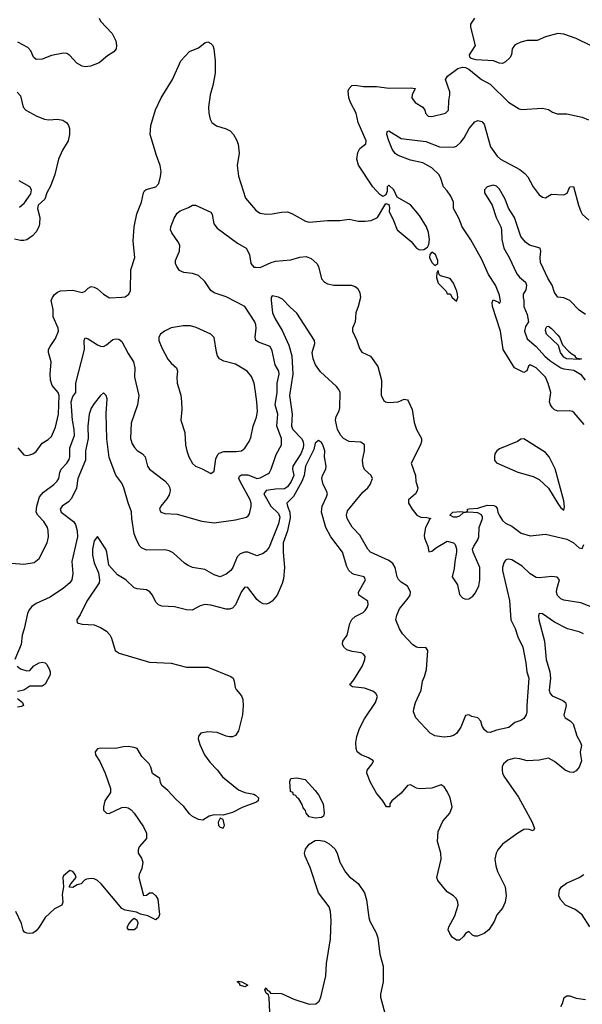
# Model space of a CAD drawing. Header units: inches. Extents: x 1384664 to 1536621, y 460766 to 646467.
# Tile 147 of 256: x 1448464 to 1452130, y 501544 to 507959. Entities that reach past the tile are written whole.
import ezdxf

# ---------------------------------------------------------------- set-up
doc = ezdxf.new("R2010")
doc.units = ezdxf.units.IN
doc.header["$MEASUREMENT"] = 0
doc.layers.add('B4540', color=7, linetype='Continuous')
doc.layers.add('B4550', color=7, linetype='Continuous')

msp = doc.modelspace()

# ---------------------------------------------------------------- linework, layer by layer
at = {"layer": 'B4540', "color": 5}
for points, elevation in [([(1448982.4, 507970), (1448990.3, 507950), (1449066.7, 507870), (1449090, 507822), (1449095.6, 507790), (1449092.8, 507770), (1449077.4, 507750), (1449036.4, 507723.6), (1448982, 507678), (1448924.8, 507655.2), (1448890, 507652.3), (1448870, 507655.4), (1448835, 507675), (1448790, 507725.1), (1448770, 507738.7), (1448750, 507740.9), (1448670, 507724.7), (1448610, 507701.3), (1448570, 507699.3), (1448554, 507714), (1448536.6, 507756.6), (1448517.7, 507777.7), (1448452.1, 507812.1)], 680), ([(1448452, 505170), (1448490, 505124.7), (1448510, 505120.7), (1448530, 505124.9), (1448550, 505130.6), (1448570, 505145.5), (1448610, 505200.7), (1448650, 505223.7), (1448670, 505243.1), (1448696.6, 505303.3), (1448716.3, 505390), (1448720.2, 505510), (1448713.4, 505530), (1448676.2, 505576.2), (1448663.8, 505610), (1448662.2, 505650), (1448669, 505730), (1448650.8, 505790), (1448652, 505810), (1448661.4, 505830), (1448697.4, 505882.6), (1448717.4, 505930), (1448714.5, 505950), (1448682.7, 506022.7), (1448682.4, 506070), (1448668.9, 506130), (1448676.4, 506150), (1448690, 506168.8), (1448710, 506184.6), (1448730, 506191.6), (1448810, 506197), (1448870, 506182), (1448890, 506190.8), (1448910, 506210.8), (1448930, 506220.5), (1448950, 506216.4), (1448970, 506205.3), (1449010.4, 506170), (1449050, 506148), (1449130, 506150.3), (1449150, 506154.4), (1449174.5, 506170), (1449184.9, 506195.1), (1449187.6, 506330), (1449214, 506410), (1449202.8, 506517.2), (1449209.8, 506610), (1449226.5, 506693.5), (1449256.9, 506770), (1449269.5, 506830), (1449276.9, 506843.1), (1449287.6, 506852.4), (1449350, 506870.3), (1449370, 506892.7), (1449382.3, 506937.7), (1449384.9, 506970), (1449379.9, 507010), (1449354.8, 507074.8), (1449314.1, 507210), (1449319.1, 507270), (1449348.5, 507371.5), (1449385.1, 507450), (1449459.8, 507570), (1449514.7, 507690), (1449570, 507751.8), (1449630, 507774.6), (1449670, 507808.5), (1449690, 507815.3), (1449710, 507804.4), (1449722, 507790), (1449728.9, 507770), (1449736.5, 507690), (1449736.5, 507610), (1449722.3, 507530), (1449704.2, 507470), (1449693.8, 507390), (1449695.6, 507350), (1449704.1, 507310), (1449716, 507290), (1449746.6, 507266.6), (1449810, 507247.2), (1449834.6, 507234.6), (1449857, 507210), (1449876.2, 507176.2), (1449887.3, 507147.3), (1449894.8, 507090), (1449880.2, 507010), (1449890, 506939.1), (1449936.2, 506796.2), (1449999.5, 506719.5), (1450000, 506719.1)], 680), ([(1448447.5, 507487.5), (1448470, 507462.8), (1448486, 507390), (1448503.8, 507370), (1448575.8, 507330), (1448624.9, 507310), (1448652.9, 507307.1), (1448710, 507311.1), (1448744.8, 507304.8), (1448770, 507286), (1448782, 507270), (1448788.8, 507250), (1448788.8, 507210), (1448779.6, 507170), (1448743.2, 507110), (1448717.3, 507050), (1448691.7, 506950), (1448665.1, 506874.9), (1448640.7, 506830), (1448626.8, 506790), (1448584, 506750), (1448580.7, 506730), (1448594.4, 506670), (1448592.4, 506630), (1448587.7, 506610), (1448570, 506577.2), (1448547.3, 506550), (1448510, 506525.1), (1448490, 506519.5), (1448470, 506520.7), (1448429, 506530)], 680), ([(1448463.1, 506736.9), (1448494.6, 506765.4), (1448535.2, 506824.8), (1448540.7, 506850), (1448529.5, 506870), (1448461.2, 506910)], 680), ([(1450000, 505978.2), (1449995, 505990), (1449930, 506089.7), (1449810, 506153.3), (1449730, 506179.3), (1449710, 506195.1), (1449670, 506253.6), (1449630, 506291.5), (1449590, 506306.2), (1449532.3, 506312.2), (1449517.7, 506317.7), (1449505.1, 506325.1), (1449487.6, 506350), (1449478.7, 506370), (1449479.7, 506390), (1449506, 506450), (1449506.4, 506490), (1449494.7, 506514.7), (1449456.1, 506570), (1449447.1, 506590), (1449448, 506610), (1449470, 506666.8), (1449490, 506698), (1449510, 506714.4), (1449564.1, 506735.9), (1449590, 506751.3), (1449610, 506750.7), (1449710, 506704), (1449718.4, 506690), (1449729.1, 506630), (1449750, 506600.9), (1449884.1, 506504.1), (1449939.3, 506470), (1449961.3, 506430), (1449970.6, 506370), (1449990, 506346.4), (1450000, 506346)], 660), ([(1450000, 505533.9), (1449991.8, 505591.8), (1449974.6, 505634.6), (1449945.6, 505670), (1449870, 505714), (1449794.9, 505734.9), (1449766, 505750), (1449752.8, 505770), (1449746, 505794), (1449730, 505889), (1449709.8, 505909.8), (1449614.1, 505954.1), (1449576.2, 505963.8), (1449530, 505964.7), (1449450, 505951.1), (1449407.3, 505930), (1449382, 505910), (1449370.6, 505890), (1449370.6, 505870), (1449390, 505821), (1449430, 505747.7), (1449450, 505721.6), (1449484.9, 505690), (1449493, 505670), (1449488.4, 505630), (1449490.4, 505590), (1449512.8, 505512.8), (1449519, 505470), (1449520.6, 505419.4), (1449514.9, 505350), (1449540.4, 505270), (1449543.7, 505190), (1449552, 505150), (1449565.7, 505110), (1449590, 505068.4), (1449610, 505050.4), (1449653.3, 505033.3), (1449710, 505002.8), (1449730, 505018), (1449741.4, 505098.6), (1449754.1, 505125.9), (1449764.4, 505135.6), (1449793.6, 505146.4), (1449875.1, 505144.9), (1449909.7, 505150.3), (1449930, 505168), (1449958.9, 505210), (1449970, 505236), (1449984.8, 505310), (1450000, 505352.7)], 680), ([(1448410, 504417.4), (1448490, 504411.5), (1448557.3, 504422.7), (1448591.4, 504448.6), (1448643.5, 504550), (1448652, 504590), (1448649.7, 504630.4), (1448643.9, 504650), (1448621.5, 504690), (1448582.7, 504730), (1448571.6, 504750), (1448574.9, 504790), (1448593, 504850), (1448619.9, 504880.1), (1448686.9, 504930), (1448708.5, 504951.5), (1448718.2, 504970), (1448725.4, 505010), (1448735, 505030), (1448771.4, 505070), (1448786.1, 505093.9), (1448790.4, 505110), (1448790.9, 505170), (1448820.9, 505250), (1448818.7, 505290), (1448807.6, 505350), (1448800.2, 505470), (1448810, 505503.8), (1448829.6, 505530), (1448829.5, 505590), (1448886.6, 505810), (1448883.1, 505870), (1448890, 505887.3), (1448910, 505880.9), (1448970, 505841.3), (1448990, 505832.9), (1449010, 505830.9), (1449030, 505841.6), (1449070, 505875.2), (1449090, 505880.6), (1449110, 505878.6), (1449130, 505863.1), (1449170, 505783.7), (1449204.7, 505730), (1449213.7, 505690), (1449212.2, 505630), (1449240.3, 505510), (1449231.5, 505450), (1449190.3, 505330), (1449186.3, 505230), (1449196.7, 505196.7), (1449211, 505171), (1449230, 505151.8), (1449264.4, 505130), (1449280.9, 505110), (1449297.2, 505050), (1449309.2, 505030), (1449410, 504954.6), (1449431.5, 504931.5), (1449442.8, 504910), (1449444.7, 504890), (1449437.5, 504862.5), (1449423.2, 504836.8), (1449384.2, 504790), (1449375.5, 504770), (1449384, 504750), (1449410, 504742.4), (1449490, 504736.9), (1449650, 504691.4), (1449730, 504681.5), (1449870, 504699.7), (1449941, 504719), (1449953.4, 504726.6), (1449960.8, 504739.2), (1449972.4, 504787.6), (1449973, 504810), (1449966, 504830), (1449899.9, 504950), (1449892.2, 504970), (1449895.5, 504984.5), (1449910, 504993.1), (1449950, 504993.8), (1450000, 504974.6)], 660), ([(1450000, 505879.5), (1449997.2, 505890), (1450000, 505910.5)], 660), ([(1450000, 504470.7), (1449950, 504489.1), (1449930, 504489.2), (1449900.4, 504479.6), (1449880.4, 504459.6), (1449853.7, 504390), (1449839.2, 504370), (1449810, 504346), (1449770, 504330.3), (1449730, 504342.6), (1449670, 504376.9), (1449590, 504390.3), (1449562.2, 504402.2), (1449537.8, 504417.8), (1449464.6, 504484.6), (1449438.2, 504498.2), (1449410, 504504.2), (1449290, 504502.3), (1449258, 504518), (1449246.4, 504530), (1449226.2, 504566.2), (1449209.6, 504609.6), (1449193.6, 504710), (1449192.7, 504752.8), (1449170, 504810.7), (1449141.3, 504910), (1449130, 504939.1), (1449091, 504991), (1449047.5, 505107.5), (1449032.5, 505227.5), (1449027.3, 505392.7), (1449034, 505490), (1449028, 505510), (1449010, 505528), (1448990, 505510.4), (1448950, 505459), (1448930, 505427.2), (1448915.8, 505390), (1448908.7, 505311.3), (1448909.5, 505230), (1448893.3, 505150), (1448892.1, 505090), (1448842.8, 504970), (1448833.7, 504906.3), (1448801.2, 504838.8), (1448781.2, 504818.8), (1448740.4, 504790), (1448727.6, 504770), (1448734.8, 504750), (1448814, 504690), (1448826.5, 504670), (1448837.5, 504630), (1448840.5, 504590), (1448804.5, 504430), (1448810.6, 504350), (1448802.5, 504310), (1448789.8, 504290), (1448750, 504255.9), (1448662.3, 504197.8), (1448570, 504156.4), (1448543, 504137), (1448525, 504115), (1448513.7, 504090), (1448492.6, 503990), (1448479.8, 503950), (1448472.3, 503887.8), (1448432.3, 503790)], 640), ([(1450000, 504194.5), (1449950, 504260.3), (1449930, 504262.6), (1449910, 504233.4), (1449870, 504147.2), (1449850, 504125.8), (1449830, 504119.7), (1449810, 504119.3), (1449710, 504145.4), (1449670.9, 504149.1), (1449640.6, 504139.4), (1449587.7, 504112.3), (1449550, 504114.9), (1449472.8, 504132.8), (1449390, 504137.1), (1449367.2, 504147.2), (1449350, 504164), (1449330, 504210.6), (1449312.2, 504232.2), (1449290, 504243.7), (1449230, 504250.3), (1449210, 504258.7), (1449155.5, 504310), (1449101.8, 504341.8), (1449044.7, 504404.7), (1449032.4, 504490), (1449025.5, 504510), (1448970, 504591), (1448950, 504562.8), (1448937.8, 504510), (1448937.4, 504470), (1448950, 504421.2), (1448976.3, 504356.3), (1448984.7, 504310), (1448982, 504290), (1448900.9, 504170), (1448858.1, 504081.8), (1448837, 504050), (1448837.2, 504030), (1448870, 504021.5), (1448950, 504015.9), (1448990, 503999.5), (1449030, 503975.2), (1449051.9, 503951.9), (1449062.8, 503930), (1449085.8, 503850), (1449112.6, 503832.6), (1449310, 503772.4), (1449450, 503767.4), (1449550, 503741.1), (1449690, 503740.5), (1449839.3, 503679.3), (1449854, 503670), (1449862, 503650), (1449867.9, 503607.9), (1449874.5, 503594.5), (1449910, 503553.3), (1449916.8, 503530), (1449919.8, 503490), (1449916.1, 503430), (1449890, 503326.8), (1449870, 503294.9), (1449850, 503286.3), (1449830, 503286.7), (1449810, 503290.3), (1449750, 503314.2), (1449690, 503320.2), (1449644.2, 503310), (1449629.1, 503290.9), (1449627, 503273), (1449637.3, 503237.3), (1449669.1, 503169.1), (1449702.5, 503122.5), (1449750, 503072.6), (1449785.8, 503025.8), (1449890, 502940.7), (1449930, 502923.7), (1449990, 502914), (1450000, 502905.8)], 620), ([(1448446.6, 503746.6), (1448469.4, 503729.4), (1448510, 503716), (1448530, 503719), (1448556, 503750), (1448590, 503769.3), (1448610, 503772.7), (1448629.1, 503769.1), (1448639.3, 503759.3), (1448655.3, 503730), (1448662, 503710), (1448662, 503690), (1448629.3, 503630.7), (1448610, 503616), (1448530, 503616), (1448490, 503591), (1448450, 503582.8)], 640), ([(1448450, 503536), (1448481.2, 503510), (1448488.7, 503490), (1448475.1, 503484.9), (1448450, 503480.4)], 640), ([(1450000, 502859), (1449913.7, 502826.3), (1449850, 502793), (1449790, 502776), (1449730, 502779.3), (1449699, 502770), (1449656.6, 502743.4), (1449630, 502747.9), (1449590, 502768.8), (1449570, 502785.3), (1449533.8, 502833.8), (1449481.5, 502881.5), (1449430, 502938.2), (1449390.3, 502970), (1449380.5, 502990), (1449376.1, 503016.1), (1449328.1, 503048.1), (1449319.1, 503090), (1449307.7, 503110), (1449259.3, 503159.3), (1449230, 503210.3), (1449210, 503218.4), (1449170, 503224.4), (1449138, 503222), (1449089.5, 503210.5), (1448990, 503212.2), (1448970, 503207.7), (1448954.5, 503190), (1448957.4, 503170), (1448985.5, 503125.5), (1449020.3, 503050), (1449055.1, 502950), (1449055.9, 502924.1), (1449019, 502870), (1449009, 502830), (1449009.2, 502809.2), (1449029.2, 502789.2), (1449046.6, 502786.6), (1449130, 502825.7), (1449150, 502829.7), (1449170, 502825.1), (1449191.1, 502811.1), (1449210.4, 502790.4), (1449270, 502701.1), (1449290, 502658.4), (1449290, 502624.9), (1449242, 502570), (1449235.1, 502550), (1449236, 502530), (1449257.4, 502497.4), (1449266, 502470), (1449260.5, 502430), (1449243, 502390), (1449239.6, 502370), (1449270, 502254), (1449290, 502256), (1449309, 502271), (1449330, 502269.7), (1449351.4, 502251.4), (1449363.5, 502230), (1449374.5, 502130), (1449369, 502110), (1449350, 502094.8), (1449299.8, 502119.8), (1449250, 502130.8), (1449224.5, 502144.5), (1449150, 502157.8), (1449130, 502168.5), (1448994.3, 502330), (1448970, 502351.6), (1448950, 502362.3), (1448930, 502364.6), (1448900.1, 502359.9), (1448887, 502353), (1448865.2, 502330), (1448838.3, 502321.7), (1448810, 502304.9), (1448790, 502306.8), (1448786, 502310), (1448796, 502330), (1448831.3, 502370), (1448826, 502390), (1448811, 502410), (1448790, 502416), (1448750, 502381), (1448745.1, 502370), (1448749.7, 502310), (1448740.6, 502259.4), (1448743.9, 502210), (1448738.3, 502190), (1448690, 502165.3), (1448629.3, 502110.7), (1448590, 502046.7), (1448570, 502022.4), (1448550, 502008.4), (1448530, 502005.5), (1448510, 502007.7), (1448495.2, 502015.2), (1448486.6, 502026.6), (1448475.3, 502070), (1448439.5, 502150)], 620)]:
    msp.add_lwpolyline(points, dxfattribs=dict(at, elevation=elevation))
for points, elevation in [([(1449770, 502758), (1449757.3, 502730), (1449759.1, 502710), (1449770, 502699.1), (1449790, 502690.8), (1449797.4, 502710), (1449790, 502748)], 620), ([(1449210, 502102.7), (1449190, 502089.2), (1449174, 502070), (1449162.8, 502042.8), (1449171.1, 502031.1), (1449210, 502030.7), (1449230, 502046.8), (1449235.9, 502075.9), (1449229, 502090)], 620), ([(1449930, 501657.2), (1449899.3, 501670), (1449898, 501678), (1449881.2, 501690), (1449890, 501695.5), (1449912, 501690), (1449950, 501668)], 580)]:
    msp.add_lwpolyline(points, close=True, dxfattribs=dict(at, elevation=elevation))
at = {"layer": 'B4550', "color": 5}
for points, elevation in [([(1452182.7, 507790), (1452090, 507836.3), (1452010, 507864.7), (1451970, 507869.6), (1451890, 507848), (1451836.9, 507823.1), (1451770, 507823.5), (1451730, 507812.4), (1451701.2, 507798.8), (1451689, 507791), (1451673.7, 507770), (1451668.7, 507730), (1451658.4, 507710), (1451630, 507684.5), (1451610, 507674), (1451590, 507675.6), (1451550.8, 507690.8), (1451438.3, 507698.3), (1451406.6, 507706.6), (1451399, 507710), (1451394.5, 507730), (1451434.3, 507790), (1451402.9, 507910), (1451404.5, 507930), (1451429.7, 507970)], 680), ([(1450000, 506719.1), (1450030, 506698.5), (1450070, 506691), (1450110, 506693.5), (1450170, 506705.2), (1450210, 506706.5), (1450237.2, 506697.2), (1450326.3, 506646.3), (1450350, 506640.3), (1450469.8, 506650.2), (1450550, 506650.3), (1450610, 506659.1), (1450670, 506646.7), (1450714.5, 506645.5), (1450755.3, 506650), (1450795.3, 506670), (1450850, 506762), (1450870, 506754), (1450873.4, 506733.4), (1450870.7, 506710), (1450900.7, 506650), (1450922.8, 506590), (1451014.2, 506514.2), (1451050, 506470.8), (1451070, 506458.8), (1451097.2, 506462.8), (1451122, 506478), (1451130, 506494), (1451133.8, 506526.2), (1451127.5, 506572.5), (1451115, 506610), (1451070, 506682.7), (1451010, 506752.8), (1450923.6, 506803.6), (1450901.2, 506850), (1450870, 506882), (1450858, 506870), (1450858, 506842), (1450850, 506818), (1450830, 506808), (1450810, 506821.2), (1450765.1, 506870), (1450671.1, 507011.1), (1450661.3, 507050), (1450667.3, 507092.8), (1450680.1, 507119.9), (1450719, 507150), (1450720.9, 507170), (1450669.6, 507290), (1450656, 507350), (1450620.1, 507420.1), (1450609.6, 507450), (1450604.5, 507495.5), (1450610, 507511.3), (1450628.7, 507530), (1450650, 507533.4), (1450704.6, 507524.6), (1450790, 507524.8), (1450872.3, 507512.3), (1451010, 507515.6), (1451041, 507510), (1451020.4, 507470), (1451018.4, 507450), (1451022.5, 507442.5), (1451039.9, 507419.9), (1451090.4, 507390), (1451103.6, 507370), (1451109.3, 507349.3), (1451124.9, 507330), (1451150, 507328.3), (1451238, 507350), (1451258.4, 507370), (1451259.3, 507430), (1451267.6, 507470), (1451266.8, 507490), (1451239.5, 507570), (1451252, 507590), (1451319.4, 507640.6), (1451350, 507650.3), (1451368, 507648), (1451390, 507637), (1451474, 507570), (1451530, 507538.4), (1451650, 507421.3), (1451718.8, 507378.8), (1451734.8, 507374.8), (1451870, 507383.1), (1451910, 507373.1), (1451936.8, 507356.8), (1451966.7, 507346.7), (1452030, 507345), (1452130, 507323.1), (1452170, 507307.4)], 680), ([(1452141.7, 505321.7), (1452078.2, 505398.2), (1452066.6, 505406.6), (1452049.8, 505409.7), (1451970, 505408.4), (1451950, 505416.8), (1451936.2, 505430), (1451923, 505450), (1451916.5, 505470), (1451924.5, 505530), (1451908.8, 505588.8), (1451891.2, 505630), (1451850.9, 505670), (1451829.6, 505690), (1451790, 505711.5), (1451778.5, 505701.5), (1451768, 505672), (1451750, 505660.9), (1451688.2, 505690), (1451615.1, 505810), (1451596.5, 505930), (1451544.1, 506090), (1451543.3, 506116.7), (1451550, 506133.4), (1451580.5, 506120.5), (1451590, 506111), (1451596.3, 506123.7), (1451590, 506163.7), (1451564.1, 506230), (1451519.2, 506299.2), (1451475.7, 506395.7), (1451404.1, 506524.1), (1451346.9, 506610), (1451325.3, 506665.3), (1451291.5, 506730), (1451289.7, 506770), (1451272.8, 506810), (1451250, 506844), (1451224.8, 506870), (1451206.3, 506930), (1451195.7, 506950), (1451150, 506992.8), (1451090, 507027.5), (1451010, 507042.8), (1450930, 507074.1), (1450910, 507088.3), (1450890, 507116.5), (1450868.6, 507170), (1450857, 507210), (1450858.7, 507230), (1450870, 507235.9), (1450950, 507184.8), (1451110, 507165.7), (1451198.8, 507130), (1451290, 507128.3), (1451310, 507136.1), (1451338.9, 507161.1), (1451361, 507190), (1451392.6, 507250), (1451430, 507293.4), (1451450, 507301.5), (1451475.5, 507295.5), (1451490, 507278.8), (1451532.7, 507130), (1451574.9, 507070), (1451597.4, 507050), (1451722.5, 506982.5), (1451756.5, 506956.5), (1451775, 506935), (1451810, 506870.2), (1451850, 506818.6), (1451870, 506802.6), (1451890, 506797.8), (1451930, 506822.4), (1452010, 506818.4), (1452031, 506829), (1452048.9, 506871.1), (1452072.6, 506872.6), (1452105.3, 506750), (1452120.6, 506710), (1452130, 506693.1), (1452172.7, 506652.8)], 660), ([(1452150, 506038.2), (1452110, 506065.8), (1452050, 506129.3), (1452010, 506147.9), (1451970, 506150.5), (1451950, 506180.7), (1451934.5, 506230), (1451907.8, 506270), (1451858.2, 506378.2), (1451854.5, 506410), (1451861, 506450), (1451854.6, 506470), (1451785.2, 506490), (1451759.2, 506510), (1451730, 506546.3), (1451688.4, 506670), (1451650.1, 506730.1), (1451626.9, 506790), (1451590, 506855.8), (1451570, 506874.4), (1451550, 506880.7), (1451510, 506871), (1451493.2, 506850), (1451492, 506830), (1451543.1, 506750), (1451569.1, 506670), (1451598.6, 506610), (1451603.9, 506590), (1451606.1, 506526.1), (1451619.8, 506470), (1451653.4, 506410), (1451703.5, 506303.5), (1451721.7, 506281.7), (1451759.2, 506250), (1451766.6, 506230), (1451761.2, 506198.8), (1451744, 506170), (1451744, 506150), (1451749.3, 506129.3), (1451749.5, 506090), (1451770, 506038), (1451779, 505990), (1451759.1, 505960.9), (1451752.6, 505930), (1451770, 505880.5), (1451829.6, 505829.6), (1451886.9, 505766.9), (1451918.8, 505738.8), (1451990, 505691.9), (1452010, 505683.6), (1452074.8, 505674.8), (1452117.6, 505650), (1452149, 505610)], 640), ([(1450000, 506346), (1450030, 506344.9), (1450102.2, 506377.8), (1450130, 506385.8), (1450230, 506393.8), (1450290, 506412.6), (1450330, 506416.5), (1450363.4, 506403.4), (1450400.3, 506370), (1450410.2, 506350), (1450430.8, 506270.8), (1450450, 506248.9), (1450470, 506238.2), (1450510, 506230.2), (1450624.7, 506230), (1450650, 506220.3), (1450667.6, 506207.6), (1450679.9, 506179.9), (1450683.7, 506150), (1450670.3, 506090), (1450654.9, 506050), (1450650.5, 505990), (1450633.4, 505950), (1450632.7, 505930), (1450661.3, 505870), (1450677.3, 505817.3), (1450692.4, 505792.4), (1450750, 505767.3), (1450798.5, 505698.6), (1450822, 505610), (1450820.4, 505510), (1450837.5, 505477.5), (1450848.7, 505468.7), (1450870, 505464.9), (1450929.7, 505470.4), (1450970, 505487.7), (1450990, 505482), (1450995.6, 505475.6), (1451020.5, 505420.5), (1451033.7, 505333.7), (1451050.4, 505290), (1451081.7, 505230), (1451082.7, 505210), (1451076.5, 505190), (1451015.5, 505070), (1451042.4, 504990), (1451046, 504950), (1451057.6, 504910), (1451054, 504890), (1451043.1, 504870), (1450997.3, 504830), (1450998, 504810), (1451021.3, 504770), (1451052.7, 504730), (1451077.8, 504717.8), (1451116.2, 504716.2), (1451142, 504710), (1451134.4, 504705.6), (1451131.1, 504691.1), (1451108.5, 504650), (1451099.9, 504600.1), (1451101.7, 504581.7), (1451122.8, 504530), (1451130, 504492), (1451150, 504496), (1451179.3, 504520.7), (1451250, 504562), (1451290.7, 504550.7), (1451301, 504541), (1451310.7, 504510.7), (1451310.6, 504490.6), (1451298.4, 504430), (1451295.6, 504384.4), (1451283.1, 504330), (1451316.5, 504276.5), (1451330, 504214.8), (1451350, 504192.7), (1451370, 504183.1), (1451390, 504184.9), (1451417, 504203), (1451435.1, 504224.9), (1451455.1, 504270), (1451462, 504310), (1451462, 504390), (1451418.4, 504490), (1451415.6, 504510), (1451422.4, 504530), (1451449.6, 504570), (1451456.4, 504590), (1451458.7, 504650), (1451479.7, 504710), (1451478.9, 504718.9), (1451473.9, 504733.9), (1451450, 504746), (1451390.4, 504749.6), (1451354.4, 504745.6), (1451330, 504725.2), (1451310, 504719), (1451290, 504719), (1451266, 504730), (1451286, 504750), (1451335.9, 504755.9), (1451368.4, 504751.6), (1451382, 504758), (1451382, 504770), (1451390, 504772.2), (1451450, 504777.4), (1451510, 504796.1), (1451554.1, 504794.1), (1451567.2, 504787.2), (1451575.1, 504775.1), (1451578.7, 504750), (1451587.4, 504730), (1451610, 504696.3), (1451630, 504678), (1451670, 504659.1), (1451732.7, 504612.8), (1451790, 504596), (1451890, 504606.4), (1452030, 504575.5), (1452070, 504552.2), (1452110, 504517.5), (1452130, 504514.6), (1452141, 504538.9)], 660), ([(1452270, 504100.3), (1452120.6, 504160.6), (1452010, 504177.2), (1451990, 504185.5), (1451968.2, 504208.2), (1451962.9, 504230), (1451964.6, 504250), (1451982.2, 504310), (1451966.8, 504326.8), (1451930.7, 504330.7), (1451850, 504322), (1451830, 504325.6), (1451790, 504348.7), (1451738.2, 504398.2), (1451670, 504439), (1451650, 504444.7), (1451638.7, 504441.3), (1451630, 504437), (1451619.2, 504420.8), (1451609.2, 504390.8), (1451609.9, 504370), (1451656.1, 504176.1), (1451665, 504050), (1451693.3, 503993.3), (1451710, 503938), (1451742.2, 503870), (1451763.2, 503770), (1451768.8, 503710), (1451781.2, 503670), (1451767.7, 503490), (1451769.7, 503450), (1451765.1, 503430), (1451750, 503406.7), (1451730, 503393.7), (1451690, 503380.4), (1451652, 503348), (1451570, 503330.2), (1451530, 503314.9), (1451510, 503317.8), (1451491.9, 503331.9), (1451477.1, 503357.1), (1451468.5, 503388.5), (1451450, 503410.7), (1451410, 503418.8), (1451390, 503431), (1451370, 503426.8), (1451337.6, 503350), (1451310.7, 503309.3), (1451290, 503295.3), (1451270, 503288.7), (1451230, 503285.3), (1451170, 503293.4), (1451138, 503310), (1451045.5, 503410), (1451030.5, 503450), (1451033, 503470), (1451043, 503510), (1451080.3, 503590), (1451087.7, 503650), (1451101.1, 503678.9), (1451114.2, 503725.8), (1451122.6, 503850), (1451110, 503868.2), (1451066.5, 503866.5), (1451050, 503870.2), (1451025.4, 503885.4), (1450957.7, 503957.7), (1450938.3, 503990), (1450914.9, 504050), (1450920.5, 504079.5), (1450938.2, 504121.8), (1450996.2, 504190), (1451007.3, 504210), (1451010, 504230.5), (1450990, 504268.9), (1450950, 504294.3), (1450931.8, 504311.8), (1450923.2, 504330), (1450911, 504390), (1450896.3, 504416.3), (1450870, 504435.4), (1450750.4, 504490), (1450731.7, 504510), (1450681.4, 504601.4), (1450630, 504652.2), (1450597.6, 504710), (1450593.4, 504730), (1450600.2, 504759.8), (1450700.2, 504879.8), (1450732.9, 504910), (1450747.6, 504930), (1450762, 504970), (1450754.9, 504990), (1450710, 505027.9), (1450701, 505050), (1450697.5, 505090), (1450710.3, 505150.3), (1450710.4, 505190), (1450686.5, 505206.5), (1450610, 505210.2), (1450574, 505230), (1450555.9, 505250), (1450535.2, 505290), (1450522.3, 505350), (1450525.1, 505374.9), (1450545.2, 505410), (1450551.1, 505430), (1450551.3, 505530), (1450543.1, 505550), (1450528.9, 505570), (1450424.5, 505664.5), (1450392.4, 505710), (1450375.8, 505750), (1450369.3, 505790), (1450386.5, 505850), (1450385.7, 505870), (1450270, 506046.7), (1450225.8, 506085.8), (1450177.4, 506137.4), (1450150.3, 506150.3), (1450110, 506159.1), (1450103.6, 506150), (1450102.6, 506130), (1450111, 506049), (1450128.1, 506010), (1450174.1, 505934.1), (1450217.5, 505837.5), (1450237.7, 505770), (1450244.7, 505650), (1450222.5, 505510), (1450238.8, 505390), (1450234, 505310), (1450244.3, 505290), (1450300.1, 505230), (1450310.3, 505210), (1450313.5, 505190), (1450311.1, 505170), (1450296.9, 505130), (1450243.8, 505050), (1450241.8, 505030), (1450249.3, 504990), (1450233, 504950), (1450210, 504916), (1450190, 504903.1), (1450130, 504900.6), (1450070, 504891.1), (1450055.7, 504870), (1450101.2, 504790), (1450150, 504741), (1450158.5, 504718.5), (1450150, 504673.6), (1450090, 504522.6), (1450070, 504496.5), (1450050, 504482), (1450010, 504467), (1450000, 504470.7)], 640), ([(1450000, 505910.5), (1450005.5, 505950), (1450003.5, 505970), (1450000, 505978.2)], 660), ([(1450000, 504974.6), (1450010, 504970.8), (1450030, 504974.8), (1450080.5, 504999.5), (1450091.5, 505010), (1450101.5, 505030), (1450134.1, 505125.9), (1450170.9, 505190), (1450169.8, 505230), (1450139.9, 505310), (1450146, 505390), (1450129.3, 505450), (1450141.4, 505530), (1450142.5, 505590), (1450155.4, 505650), (1450153.2, 505670), (1450128.2, 505710), (1450110, 505801.2), (1450095.8, 505830), (1450019.1, 505859.1), (1450002.6, 505870), (1450000, 505879.5)], 660), ([(1450000, 505352.7), (1450006.2, 505370), (1450013.4, 505406.6), (1450009.1, 505470), (1450000, 505533.9)], 680), ([(1452137.2, 503957.2), (1452110, 503970.9), (1452032.7, 503990), (1451950, 504034), (1451870, 504088.5), (1451849.6, 504090), (1451844.8, 504075.3), (1451846, 504050), (1451884.2, 503910), (1451894.6, 503790), (1451918.9, 503710), (1451921.9, 503670), (1451914.5, 503590), (1451920.7, 503570), (1451934.1, 503554.1), (1452004, 503524), (1452020.3, 503510), (1452024.1, 503490), (1452009, 503429), (1452018.7, 503410), (1452051.6, 503391.6), (1452070, 503371.1), (1452093.9, 503293.9), (1452118.5, 503250), (1452124.4, 503230), (1452117.2, 503190), (1452118.2, 503170), (1452125.4, 503130), (1452109.7, 503090), (1452090, 503064.9), (1452070, 503054.9), (1452050, 503056), (1452019.3, 503070), (1451950, 503126.4), (1451910, 503148), (1451850, 503135.8), (1451770, 503130.4), (1451723.9, 503143.9), (1451690, 503147.1), (1451645.3, 503134.7), (1451615.8, 503110), (1451608.8, 503091.2), (1451607.5, 503070), (1451609.9, 503050), (1451618.8, 503030), (1451714.4, 502894.4), (1451803.5, 502730), (1451819.5, 502690), (1451810, 502674.8), (1451784.2, 502684.2), (1451765.3, 502685.3), (1451750, 502682.8), (1451710, 502660.2), (1451610, 502587.2), (1451579.1, 502550), (1451568.4, 502530), (1451560.8, 502490), (1451566.6, 502446.6), (1451576.8, 502410), (1451627.3, 502310), (1451634, 502250), (1451627.8, 502210), (1451610, 502170.8), (1451573.1, 502126.9), (1451555.6, 502084.4), (1451520.7, 502030), (1451490, 502006.7), (1451448, 501988), (1451430, 501987.7), (1451414.6, 501994.6), (1451390, 502018), (1451370, 502006), (1451354.9, 501985.1), (1451330, 501962.8), (1451310, 501962.8), (1451282, 501982), (1451265.8, 502005.8), (1451256.3, 502030), (1451260.5, 502050), (1451299.8, 502120.2), (1451320.2, 502190), (1451318.9, 502210), (1451310, 502230.7), (1451291.7, 502251.7), (1451250, 502278), (1451189.1, 502350), (1451182.4, 502370), (1451211.1, 502490), (1451207.9, 502530), (1451185.6, 502605.6), (1451190.7, 502670), (1451222.1, 502737.9), (1451267.7, 502790), (1451281.5, 502830), (1451269.3, 502890), (1451250, 502931.8), (1451230, 502960.3), (1451210, 502974.4), (1451150, 502951.6), (1451070, 502949.2), (1451050, 502953.4), (1451010, 502974.4), (1450990, 502970.4), (1450950, 502920.3), (1450888.7, 502870), (1450875.3, 502850), (1450875.3, 502830), (1450854, 502830), (1450831.3, 502870), (1450790, 502920.4), (1450748.9, 502990), (1450726, 503050), (1450727.4, 503070), (1450761.3, 503110), (1450770.3, 503130), (1450737.1, 503150), (1450688.8, 503170), (1450664, 503190), (1450656.5, 503210), (1450653.6, 503250), (1450661.1, 503290), (1450678.4, 503341.6), (1450710, 503403.5), (1450783.5, 503510), (1450794.9, 503550), (1450785.7, 503570), (1450765.4, 503585.4), (1450710, 503605), (1450632.8, 503612.8), (1450620.5, 503620.5), (1450614.8, 503630), (1450624.2, 503635.8), (1450640.9, 503659.1), (1450698.5, 503750), (1450713.8, 503790), (1450714.4, 503810), (1450705.1, 503825.1), (1450690, 503834.7), (1450630, 503841.8), (1450594.6, 503854.6), (1450576.5, 503870), (1450566.7, 503890), (1450569.4, 503910), (1450598.2, 503950), (1450615.5, 504024.5), (1450627.9, 504052.1), (1450649.3, 504070.7), (1450702.2, 504097.8), (1450715.6, 504110), (1450727.6, 504130), (1450734.4, 504150), (1450732.9, 504170), (1450674.9, 504210), (1450672.6, 504230), (1450717.3, 504310), (1450707.7, 504330), (1450644.3, 504344.3), (1450630, 504350.2), (1450609.6, 504369.6), (1450596.2, 504396.2), (1450567.5, 504490), (1450490.9, 504590), (1450459.1, 504650), (1450431.2, 504750), (1450435.7, 504790), (1450463.8, 504850), (1450468.8, 504870), (1450463.8, 504890), (1450442.2, 504930), (1450433, 504970), (1450437.5, 504990), (1450458.2, 505030), (1450461, 505050), (1450450.2, 505110), (1450452.7, 505150), (1450439.7, 505190), (1450430, 505204.2), (1450410, 505216.4), (1450390, 505200.5), (1450380.6, 505159.4), (1450326.9, 505050), (1450317, 504990), (1450301.4, 504950), (1450247.1, 504852.9), (1450205.7, 504810), (1450208, 504790), (1450223.3, 504750), (1450225.5, 504714.5), (1450208.3, 504630), (1450180.1, 504550), (1450180.6, 504490), (1450189.9, 504390.1), (1450183.5, 504316.5), (1450175, 504285), (1450142, 504210), (1450110, 504170.4), (1450090, 504157), (1450069.7, 504150.3), (1450050, 504152.9), (1450030, 504163.2), (1450010, 504181.3), (1450000, 504194.5)], 620), ([(1450000, 502905.8), (1450019.3, 502890), (1450017.2, 502870), (1450010, 502862.8), (1450000, 502859)], 620), ([(1450093.1, 501490), (1450089.6, 501589.6), (1450085.6, 501605.6), (1450070, 501618), (1450062, 501638), (1450070, 501650.8), (1450076.9, 501636.9), (1450090, 501631), (1450098, 501618), (1450170, 501615), (1450250, 501577.7), (1450350, 501545.4), (1450393.6, 501546.4), (1450414.8, 501565.2), (1450425.3, 501590), (1450458.6, 501730), (1450464, 501810), (1450489.2, 501970), (1450493.8, 502090), (1450488.7, 502150), (1450480.4, 502180.4), (1450410, 502270.9), (1450356, 502436), (1450323.9, 502510), (1450319.5, 502530), (1450325.5, 502554.5), (1450350, 502588.1), (1450390, 502611.1), (1450410, 502614.7), (1450450, 502606.5), (1450479.6, 502590), (1450516.9, 502556.9), (1450533.1, 502530), (1450550.2, 502470), (1450586, 502406.1), (1450610, 502377.2), (1450670, 502332.4), (1450711.3, 502271.3), (1450724.2, 502224.2), (1450738.5, 502110), (1450745.9, 502085.9), (1450786.3, 502010), (1450798, 501978), (1450811.4, 501870), (1450831.8, 501791.8), (1450833.4, 501690), (1450814.3, 501610), (1450814, 501590), (1450891.8, 501311.8)], 580), ([(1452180.2, 502050), (1452128.3, 502128.3), (1452082.8, 502162.8), (1452020.7, 502190), (1451988.1, 502228.1), (1451977.7, 502250), (1451980.5, 502290), (1451994.7, 502310), (1452026.4, 502333.7), (1452109.9, 502370.1), (1452140.5, 502390)], 580), ([(1451989.9, 501530.1), (1452001.4, 501550), (1452012.1, 501587.9), (1452030, 501599.6), (1452050, 501599), (1452090, 501585.2), (1452150, 501576.2)], 580)]:
    msp.add_lwpolyline(points, dxfattribs=dict(at, elevation=elevation))
for points, elevation in [([(1451150, 506444), (1451136, 506430), (1451134.8, 506410), (1451150, 506378), (1451170, 506358), (1451188, 506370), (1451188.9, 506391.1), (1451174.5, 506430)], 680), ([(1451190, 506326), (1451182, 506310), (1451181, 506279), (1451190, 506242), (1451242, 506190), (1451250, 506174), (1451270, 506174), (1451282, 506150), (1451310, 506126), (1451319, 506150), (1451317.2, 506170), (1451313.2, 506190), (1451290, 506242), (1451270, 506272.7), (1451206, 506290), (1451198, 506298)], 680), ([(1452110, 505746), (1452030, 505749.9), (1452010, 505760.3), (1451989.1, 505790), (1451975.8, 505835.8), (1451896.9, 505910), (1451890, 505934), (1451892, 505948), (1451900.1, 505959.9), (1451910, 505962), (1451930, 505947.7), (1451970, 505904.4), (1451981.1, 505890), (1452000.8, 505840.8), (1452040.1, 505800.1), (1452061.1, 505781.1), (1452083.1, 505770), (1452083.4, 505763.4), (1452093.7, 505753.7), (1452126, 505750)], 620), ([(1451750, 505229), (1451730, 505225.2), (1451706.8, 505210), (1451590, 505162.2), (1451572.9, 505150), (1451560.7, 505130), (1451556.9, 505110), (1451558.3, 505090), (1451571.3, 505071.3), (1451710, 505010.3), (1451810, 504982.4), (1451850, 504964), (1451910, 504908), (1451970, 504807.3), (1451990, 504778.6), (1452010, 504763.1), (1452015.1, 504784.9), (1452010, 504824.5), (1451952.3, 505032.3), (1451915.2, 505110), (1451890, 505139.1)], 680), ([(1450390, 502757), (1450370, 502760.7), (1450350, 502766.3), (1450330, 502789.5), (1450325.9, 502805.9), (1450310, 502824.5), (1450305.2, 502845.2), (1450283.9, 502883.9), (1450270, 502892.7), (1450264.1, 502904.1), (1450248.8, 502910), (1450243.5, 502923.5), (1450229.4, 502930), (1450224.4, 502995.6), (1450230, 503015.5), (1450270, 503020.4), (1450324.7, 503010), (1450390, 502936.3), (1450410.4, 502910), (1450440.5, 502850), (1450447.3, 502790), (1450442.8, 502770), (1450430, 502762)], 580)]:
    msp.add_lwpolyline(points, close=True, dxfattribs=dict(at, elevation=elevation))

doc.saveas('drawing.dxf')
